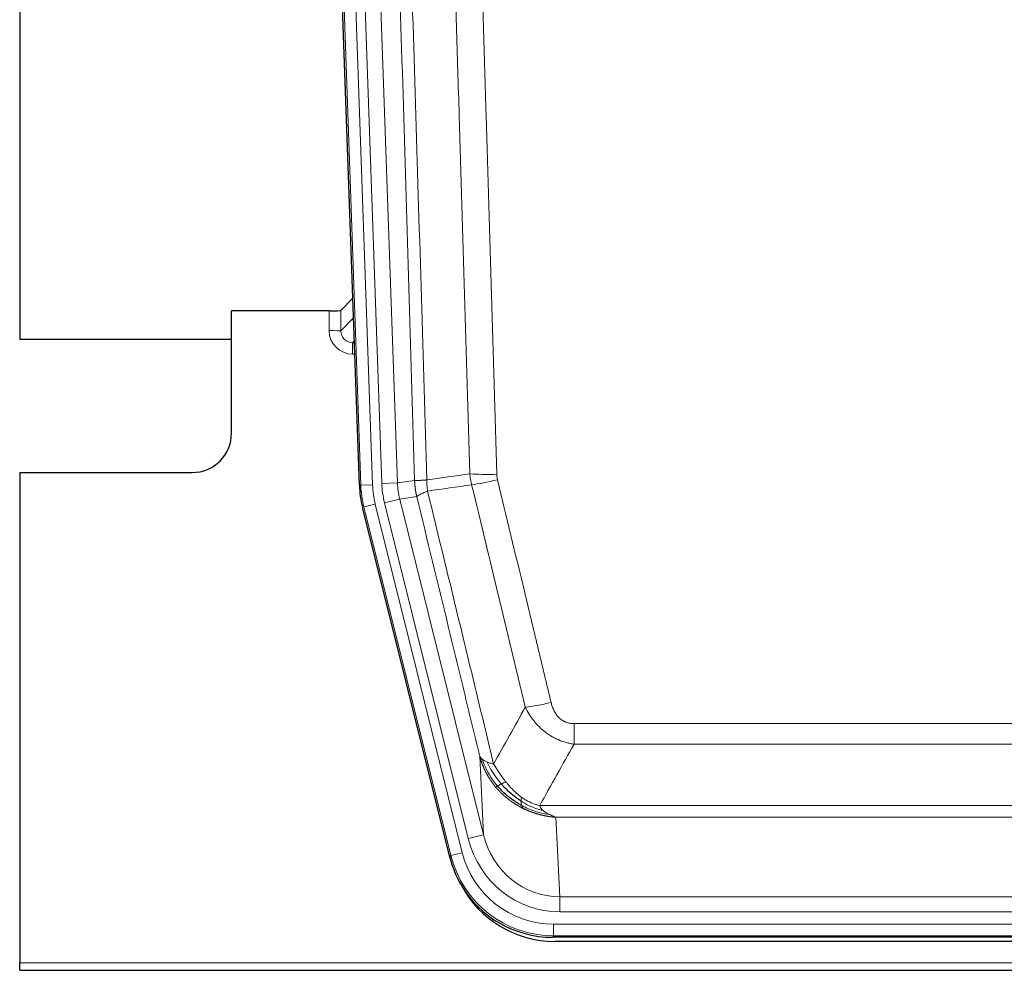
# Model space of a CAD drawing. Header units: inches. Extents: x 0 to 20790, y -12 to 14700.
# Tile 41 of 256: x 5034 to 5285, y 4835 to 5078. Entities that reach past the tile are written whole.
import ezdxf

# ---------------------------------------------------------------- set-up
doc = ezdxf.new("R2010")
doc.units = ezdxf.units.IN
doc.layers.add('1', color=7, linetype='Continuous', true_color=0xffffff)

msp = doc.modelspace()

# ---------------------------------------------------------------- linework, layer by layer
at = {"layer": '1', "color": 2, "linetype": 'Continuous', "lineweight": 25}
for p, q in [((5033.557, 5419.666), (5033.557, 4996.155)), ((5033.557, 5419.666), (5033.557, 4996.155)), ((5120.154, 4958.89), (5107.036, 5334.536)), ((5118.487, 5006.627), (5115.46, 5003.492)), ((5112.461, 5003.391), (5087.558, 5003.391)), ((5087.558, 4972.156), (5087.558, 5003.391)), ((5033.557, 4996.155), (5087.557, 4996.155)), ((5033.557, 4996.155), (5087.557, 4996.155)), ((5033.558, 4962.156), (5077.558, 4962.156)), ((5033.558, 4962.156), (5033.558, 4837.126)), ((5143.193, 4864.051), (5120.938, 4953.308)), ((5385.761, 4843.611), (5169.355, 4843.611)), ((5385.17, 4842.568), (5169.946, 4842.568)), ((5033.558, 4835.178), (5033.558, 4837.126)), ((5033.558, 4835.178), (5521.558, 4835.178))]:
    msp.add_line(p, q, dxfattribs=at)
at = {"layer": '1', "color": 110, "linetype": 'Continuous', "lineweight": 13}
for p, q in [((5120.527, 4958.943), (5107.417, 5334.386)), ((5110.411, 5334.49), (5123.521, 4959.047)), ((5112.802, 5333.548), (5125.869, 4959.377)), ((5116.794, 5333.688), (5129.861, 4959.517)), ((5112.451, 4998.344), (5112.461, 5003.391)), ((5115.46, 5003.492), (5115.449, 4998.261)), ((5115.449, 4998.261), (5118.663, 5001.59)), ((5118.869, 4995.696), (5118.442, 4995.254)), ((5118.442, 4995.254), (5118.442, 4992.334)), ((5118.442, 4995.254), (5118.884, 4995.254)), ((5118.442, 4992.334), (5118.986, 4992.334)), ((5120.154, 4958.89), (5120.527, 4958.943)), ((5123.521, 4959.047), (5120.527, 4958.943)), ((5125.869, 4959.377), (5129.861, 4959.517)), ((5129.861, 4959.517), (5134.237, 4960.132)), ((5126.566, 4954.415), (5130.442, 4955.382)), ((5134.794, 4955.993), (5130.442, 4955.382)), ((5130.442, 4955.382), (5151.794, 4869.744)), ((5121.312, 4953.361), (5120.938, 4953.308)), ((5124.219, 4954.086), (5121.312, 4953.361)), ((5143.486, 4864.426), (5121.312, 4953.361)), ((5124.219, 4954.086), (5146.393, 4865.151)), ((5147.918, 4868.778), (5126.566, 4954.415)), ((5174.887, 4892.857), (5174.887, 4898.099)), ((5174.887, 4898.099), (5380.229, 4898.099)), ((5380.229, 4892.857), (5174.887, 4892.857)), ((5151.794, 4869.744), (5150.836, 4889.799)), ((5166.155, 4877.238), (5388.961, 4877.238)), ((5170.268, 4874.209), (5171.237, 4853.929)), ((5384.848, 4874.209), (5170.268, 4874.209)), ((5147.918, 4868.778), (5151.794, 4869.744)), ((5146.393, 4865.151), (5143.486, 4864.426)), ((5143.193, 4864.051), (5143.486, 4864.426)), ((5171.237, 4850.066), (5171.237, 4853.929)), ((5171.237, 4853.929), (5383.88, 4853.929)), ((5383.88, 4850.066), (5171.237, 4850.066)), ((5169.648, 4843.986), (5169.648, 4846.982)), ((5169.648, 4846.982), (5385.468, 4846.982)), ((5169.648, 4843.986), (5169.355, 4843.611)), ((5385.468, 4843.986), (5169.648, 4843.986)), ((5033.558, 4837.126), (5521.558, 4837.126))]:
    msp.add_line(p, q, dxfattribs=at)
at = {"layer": '1', "color": 2, "linetype": 'Continuous', "lineweight": 25}
msp.add_arc((5077.558, 4972.156), 10, 270, 0, dxfattribs=at)
for centre, major_axis, ratio, start_param, end_param in [((5112.461, 5003.496), (-3, 0), 0.0349646, 1.5706703, 3.1078402), ((5147.174, 4959.842, 0), (26.774, 3.763), 0.9986144, 3.0370169, 3.2461684), ((5169.413, 4870.648, 0), (16.66, 21.323), 0.9977958, 2.4794378, 2.7643876), ((5169.972, 4869.585), (16.639, 21.297), 0.9990195, 2.7203481, 3.8043419), ((5169.413, 4870.648, 0), (16.66, 21.323), 0.9977958, 2.7643876, 3.8037475)]:
    msp.add_ellipse(centre, major_axis=major_axis, ratio=ratio, start_param=start_param, end_param=end_param, dxfattribs=at)
at = {"layer": '1', "color": 110, "linetype": 'Continuous', "lineweight": 13}
for centre, major_axis, ratio, start_param, end_param in [((5118.454, 4998.344), (-3.237, -5.067), 0.9977321, 5.2798208, 6.8506171), ((5112.451, 4998.265), (-3, 0.006), 0.0261769, 3.175273, 4.7124429), ((5118.454, 4998.265), (-1.726, -2.474), 0.9943829, 5.3201387, 6.890935), ((5155.191, 4962.836), (-9.996, -0.288), 0.1133347, 0.8101184, 1.5675278), ((5155.379, 4961.431), (-9.719, -2.353), 0.1107863, 0.7983441, 1.5439815), ((5147.54, 4959.893), (-26.766, -3.762), 0.9989218, 6.1786096, 6.387761), ((5147.54, 4959.893, 0), (23.799, 3.345), 0.9986144, 3.0370169, 3.2461684), ((5149.887, 4960.223), (-23.799, -3.345), 0.9986144, 6.1786096, 6.387761), ((5149.887, 4960.223), (-19.844, -2.789), 0.9980617, 6.1786096, 6.387761), ((5169.04, 4904.856), (-9.722, -2.342), 0.1329353, 0.7958322, 1.5387903), ((5171.157, 4874.912, 0), (1.185, -24.82), 0.9658521, 4.9157844, 6.2370968), ((5171.157, 4874.912), (1.001, -20.961), 0.9530564, 4.9157844, 6.2370968), ((5169.699, 4871.015, 0), (14.809, 18.954), 0.9977958, 2.4794378, 3.8037475), ((5169.699, 4871.015), (-16.651, -21.313), 0.9982842, 5.6210305, 6.9453401)]:
    msp.add_ellipse(centre, major_axis=major_axis, ratio=ratio, start_param=start_param, end_param=end_param, dxfattribs=at)
for points, knots in [([(5125.098, 5333.096), (5125.669, 5317.541), (5126.797, 5286.432), (5128.442, 5239.767), (5129.508, 5208.657), (5130.297, 5185.324), (5130.688, 5173.658), (5131.139, 5160.047), (5131.332, 5154.214), (5131.46, 5150.325), (5131.524, 5148.381), (5131.843, 5138.659), (5132.222, 5126.996), (5132.66, 5113.393), (5132.847, 5107.564), (5132.971, 5103.678), (5133.033, 5101.736), (5133.589, 5084.253), (5134.562, 5053.197), (5135.972, 5006.686), (5136.881, 4975.729), (5137.327, 4960.262)], [0, 0, 0, 0, 0.125, 0.25, 0.375, 0.375, 0.4375, 0.46875, 0.484375, 0.484375, 0.5, 0.5, 0.5625, 0.59375, 0.609375, 0.609375, 0.625, 0.625, 0.75, 0.875, 1, 1, 1, 1]), ([(5134.237, 4960.132), (5133.793, 4975.542), (5132.887, 5006.387), (5131.48, 5052.729), (5130.51, 5083.672), (5129.955, 5101.092), (5129.893, 5103.028), (5129.77, 5106.899), (5129.584, 5112.707), (5129.147, 5126.261), (5128.768, 5137.882), (5128.45, 5147.568), (5128.387, 5149.505), (5128.259, 5153.38), (5128.067, 5159.193), (5127.617, 5172.754), (5127.227, 5184.379), (5126.441, 5207.628), (5125.377, 5238.626), (5123.736, 5285.123), (5122.612, 5316.121), (5122.042, 5331.62)], [0, 0, 0, 0, 0.125, 0.25, 0.375, 0.375, 0.390625, 0.390625, 0.40625, 0.4375, 0.5, 0.5, 0.515625, 0.515625, 0.53125, 0.5625, 0.625, 0.625, 0.75, 0.875, 1, 1, 1, 1]), ([(5148.324, 4961.817), (5147.885, 4977.036), (5146.994, 5007.498), (5146.072, 5038.008), (5145.369, 5060.908), (5145.133, 5068.544), (5144.656, 5083.822), (5144.416, 5091.465), (5143.69, 5114.4), (5143.198, 5129.697), (5142.574, 5148.827), (5142.448, 5152.653), (5142.197, 5160.305), (5141.818, 5171.783), (5141.435, 5183.261), (5140.663, 5206.218), (5139.619, 5236.827), (5138.01, 5282.741), (5136.908, 5313.352), (5136.349, 5328.657)], [0, 0, 0, 0, 0.125, 0.25, 0.25, 0.3125, 0.3125, 0.375, 0.375, 0.5, 0.5, 0.53125, 0.53125, 0.5625, 0.625, 0.625, 0.75, 0.875, 1, 1, 1, 1]), ([(5143.233, 5329.001), (5143.79, 5313.676), (5144.891, 5283.027), (5146.498, 5237.056), (5147.541, 5206.408), (5148.311, 5183.423), (5148.694, 5171.931), (5149.072, 5160.439), (5149.323, 5152.777), (5149.449, 5148.946), (5150.072, 5129.793), (5150.563, 5114.477), (5151.289, 5091.512), (5151.529, 5083.86), (5152.004, 5068.563), (5152.24, 5060.917), (5152.942, 5037.988), (5153.863, 5007.441), (5154.753, 4976.941), (5155.191, 4961.702)], [0, 0, 0, 0, 0.125, 0.25, 0.375, 0.375, 0.4375, 0.46875, 0.46875, 0.5, 0.5, 0.625, 0.625, 0.6875, 0.6875, 0.75, 0.75, 0.875, 1, 1, 1, 1]), ([(5134.237, 4960.132), (5134.238, 4960.132), (5134.24, 4960.131), (5134.243, 4960.131), (5134.246, 4960.131), (5134.25, 4960.13), (5134.254, 4960.13), (5134.258, 4960.13), (5134.262, 4960.13), (5134.267, 4960.129), (5134.272, 4960.129), (5134.277, 4960.129), (5134.282, 4960.129), (5134.288, 4960.128), (5134.294, 4960.128), (5134.3, 4960.128), (5134.306, 4960.128), (5134.313, 4960.127), (5134.319, 4960.127), (5134.327, 4960.127), (5134.334, 4960.127), (5134.342, 4960.127), (5134.349, 4960.126), (5134.358, 4960.126), (5134.366, 4960.126), (5134.375, 4960.126), (5134.383, 4960.126), (5134.393, 4960.126), (5134.402, 4960.126), (5134.412, 4960.125), (5134.421, 4960.125), (5134.432, 4960.125), (5134.442, 4960.125), (5134.453, 4960.125), (5134.463, 4960.125), (5134.475, 4960.125), (5134.486, 4960.125), (5134.498, 4960.125), (5134.509, 4960.125), (5134.522, 4960.125), (5134.534, 4960.125), (5134.546, 4960.125), (5134.559, 4960.125), (5134.572, 4960.125), (5134.586, 4960.125), (5134.599, 4960.125), (5134.613, 4960.125), (5134.627, 4960.125), (5134.642, 4960.125), (5134.656, 4960.125), (5134.671, 4960.125), (5134.686, 4960.125), (5134.701, 4960.126), (5134.717, 4960.126), (5134.733, 4960.126), (5134.749, 4960.126), (5134.765, 4960.126), (5134.782, 4960.126), (5134.798, 4960.127), (5134.815, 4960.127), (5134.833, 4960.127), (5134.85, 4960.127), (5134.868, 4960.127), (5134.886, 4960.128), (5134.904, 4960.128), (5134.922, 4960.128), (5134.941, 4960.129), (5134.96, 4960.129), (5134.979, 4960.129), (5134.998, 4960.13), (5135.018, 4960.13), (5135.038, 4960.13), (5135.058, 4960.131), (5135.078, 4960.131), (5135.099, 4960.132), (5135.12, 4960.132), (5135.147, 4960.133), (5135.18, 4960.133), (5135.221, 4960.134), (5135.263, 4960.136), (5135.305, 4960.137), (5135.349, 4960.138), (5135.393, 4960.14), (5135.437, 4960.141), (5135.483, 4960.143), (5135.529, 4960.145), (5135.576, 4960.147), (5135.624, 4960.149), (5135.673, 4960.151), (5135.722, 4960.153), (5135.773, 4960.156), (5135.824, 4960.158), (5135.875, 4960.161), (5135.928, 4960.164), (5135.981, 4960.167), (5136.035, 4960.17), (5136.089, 4960.173), (5136.145, 4960.176), (5136.201, 4960.179), (5136.258, 4960.183), (5136.315, 4960.186), (5136.373, 4960.19), (5136.432, 4960.194), (5136.492, 4960.198), (5136.552, 4960.202), (5136.613, 4960.207), (5136.675, 4960.211), (5136.737, 4960.216), (5136.8, 4960.22), (5136.863, 4960.225), (5136.928, 4960.23), (5136.993, 4960.235), (5137.058, 4960.24), (5137.124, 4960.245), (5137.191, 4960.251), (5137.259, 4960.256), (5137.304, 4960.26), (5137.327, 4960.262)], [0, 0, 0, 0, 0.0066687, 0.0133374, 0.0200061, 0.0266746, 0.0333432, 0.0400116, 0.0466801, 0.0533484, 0.0600168, 0.066685, 0.0733532, 0.0800214, 0.0866895, 0.0933575, 0.1000255, 0.1066935, 0.1133614, 0.1200292, 0.126697, 0.1333647, 0.1400324, 0.1467001, 0.1533676, 0.1600352, 0.1667026, 0.1733701, 0.1800374, 0.1867047, 0.193372, 0.2000392, 0.2067064, 0.2133735, 0.2200405, 0.2267075, 0.2333745, 0.2400414, 0.2467082, 0.253375, 0.2600418, 0.2667085, 0.2733751, 0.2800417, 0.2867082, 0.2933747, 0.3000412, 0.3067075, 0.3133739, 0.3200401, 0.3267064, 0.3333725, 0.3400387, 0.3467047, 0.3533708, 0.3600367, 0.3667026, 0.3733685, 0.3800343, 0.3867001, 0.3933658, 0.4000315, 0.4066971, 0.4133626, 0.4200281, 0.4266936, 0.433359, 0.4400243, 0.4466896, 0.4533549, 0.4600201, 0.4666852, 0.4733503, 0.4800154, 0.4866804, 0.4933453, 0.5000102, 0.5125098, 0.5250093, 0.5375088, 0.5500082, 0.5625077, 0.5750071, 0.5875066, 0.600006, 0.6125054, 0.6250049, 0.6375043, 0.6500037, 0.6625032, 0.6750026, 0.6875021, 0.7000016, 0.7125011, 0.7250006, 0.7375001, 0.7499997, 0.7624993, 0.7749989, 0.7874985, 0.7999982, 0.812498, 0.8249977, 0.8374975, 0.8499974, 0.8624973, 0.8749972, 0.8874972, 0.8999973, 0.9124974, 0.9249976, 0.9374978, 0.9499981, 0.9624985, 0.9749989, 0.9874994, 1, 1, 1, 1]), ([(5137.539, 4957.428), (5137.464, 4957.894), (5137.421, 4958.364), (5137.363, 4959.309), (5137.348, 4959.784), (5137.327, 4960.262)], [0, 0, 0, 0, 0.5, 0.5, 1, 1, 1, 1]), ([(5155.379, 4960.291), (5155.323, 4960.523), (5155.279, 4960.757), (5155.217, 4961.227), (5155.198, 4961.464), (5155.191, 4961.702)], [0, 0, 0, 0, 0.5, 0.5, 1, 1, 1, 1]), ([(5155.379, 4960.291), (5157.664, 4950.813), (5159.945, 4941.34), (5163.361, 4927.139), (5164.498, 4922.407), (5166.771, 4912.946), (5167.906, 4908.217), (5169.04, 4903.489)], [0, 0, 0, 0, 0.5, 0.5, 0.75, 0.75, 1, 1, 1, 1]), ([(5134.794, 4955.993), (5134.789, 4956.014), (5134.778, 4956.057), (5134.763, 4956.121), (5134.748, 4956.186), (5134.733, 4956.253), (5134.718, 4956.321), (5134.702, 4956.39), (5134.687, 4956.46), (5134.671, 4956.532), (5134.656, 4956.605), (5134.641, 4956.679), (5134.625, 4956.755), (5134.61, 4956.832), (5134.595, 4956.91), (5134.579, 4956.99), (5134.564, 4957.07), (5134.549, 4957.153), (5134.534, 4957.236), (5134.52, 4957.321), (5134.505, 4957.407), (5134.491, 4957.494), (5134.476, 4957.583), (5134.462, 4957.673), (5134.448, 4957.764), (5134.435, 4957.857), (5134.422, 4957.95), (5134.401, 4958.101), (5134.375, 4958.304), (5134.346, 4958.55), (5134.323, 4958.779), (5134.303, 4958.991), (5134.288, 4959.184), (5134.275, 4959.36), (5134.265, 4959.517), (5134.257, 4959.657), (5134.251, 4959.778), (5134.246, 4959.881), (5134.243, 4959.966), (5134.24, 4960.033), (5134.239, 4960.082), (5134.238, 4960.113), (5134.237, 4960.128), (5134.237, 4960.132)], [0, 0, 0, 0, 0.0155037, 0.0313049, 0.0474035, 0.0637997, 0.0804935, 0.097485, 0.1147743, 0.1323613, 0.1502462, 0.1684289, 0.1869096, 0.2056883, 0.224765, 0.2441397, 0.2638126, 0.2837835, 0.3040527, 0.32462, 0.3454856, 0.3666494, 0.3881116, 0.409872, 0.4319308, 0.454288, 0.4769435, 0.4998975, 0.5635611, 0.6228928, 0.6778927, 0.7285606, 0.7748966, 0.8169007, 0.8545729, 0.8879131, 0.9169214, 0.9415977, 0.9619421, 0.9779545, 0.989635, 0.9969835, 1, 1, 1, 1]), ([(5162.46, 4902.294), (5161.324, 4907.015), (5160.188, 4911.738), (5157.913, 4921.186), (5156.774, 4925.911), (5153.354, 4940.092), (5151.07, 4949.552), (5148.782, 4959.017)], [0, 0, 0, 0, 0.25, 0.25, 0.5, 0.5, 1, 1, 1, 1]), ([(5134.794, 4955.993), (5134.815, 4956.044), (5134.893, 4956.111), (5135.156, 4956.277), (5135.342, 4956.378), (5135.813, 4956.615), (5136.099, 4956.751), (5136.757, 4957.062), (5137.13, 4957.236), (5137.539, 4957.428)], [0, 0, 0, 0, 0.25, 0.25, 0.5, 0.5, 0.75, 0.75, 1, 1, 1, 1]), ([(5150.836, 4889.799), (5149.505, 4895.307), (5148.173, 4900.817), (5145.505, 4911.841), (5144.17, 4917.356), (5140.159, 4933.905), (5137.479, 4944.945), (5134.794, 4955.993)], [0, 0, 0, 0, 0.25, 0.25, 0.5, 0.5, 1, 1, 1, 1]), ([(5137.539, 4957.428), (5140.361, 4945.803), (5143.177, 4934.187), (5147.39, 4916.776), (5148.793, 4910.974), (5151.595, 4899.376), (5152.995, 4893.579), (5154.393, 4887.785)], [0, 0, 0, 0, 0.5, 0.5, 0.75, 0.75, 1, 1, 1, 1]), ([(5174.887, 4898.099), (5174.704, 4898.099), (5174.522, 4898.106), (5174.158, 4898.138), (5173.978, 4898.162), (5173.623, 4898.227), (5173.447, 4898.268), (5173.101, 4898.368), (5172.93, 4898.427), (5172.719, 4898.512), (5172.677, 4898.53), (5172.593, 4898.566), (5172.469, 4898.623), (5172.347, 4898.683), (5172.108, 4898.811), (5171.801, 4898.997), (5171.513, 4899.214), (5171.34, 4899.36), (5171.306, 4899.389), (5171.238, 4899.449), (5171.204, 4899.48), (5171.104, 4899.572), (5171.039, 4899.635), (5170.85, 4899.829), (5170.73, 4899.963), (5170.504, 4900.24), (5170.397, 4900.384), (5170.194, 4900.679), (5170.098, 4900.831), (5169.985, 4901.026), (5169.963, 4901.065), (5169.919, 4901.144), (5169.897, 4901.184), (5169.834, 4901.303), (5169.793, 4901.383), (5169.674, 4901.626), (5169.601, 4901.789), (5169.464, 4902.12), (5169.4, 4902.287), (5169.223, 4902.794), (5169.124, 4903.139), (5169.04, 4903.489)], [0, 0, 0, 0, 0.0625, 0.0625, 0.125, 0.125, 0.1875, 0.1875, 0.25, 0.25, 0.265625, 0.265625, 0.28125, 0.3125, 0.3125, 0.375, 0.4375, 0.4375, 0.453125, 0.453125, 0.46875, 0.46875, 0.5, 0.5, 0.5625, 0.5625, 0.625, 0.625, 0.6875, 0.6875, 0.703125, 0.703125, 0.71875, 0.71875, 0.75, 0.75, 0.8125, 0.8125, 0.875, 0.875, 1, 1, 1, 1]), ([(5174.887, 4892.857), (5174.552, 4892.906), (5174.219, 4892.965), (5173.556, 4893.104), (5173.227, 4893.184), (5172.252, 4893.454), (5171.614, 4893.676), (5170.911, 4893.973), (5170.833, 4894.007), (5170.678, 4894.075), (5170.6, 4894.11), (5170.369, 4894.217), (5170.216, 4894.291), (5169.762, 4894.519), (5169.167, 4894.843), (5168.594, 4895.205), (5168.173, 4895.49), (5167.964, 4895.636), (5167.759, 4895.788), (5167.622, 4895.89), (5167.555, 4895.941), (5166.949, 4896.411), (5166.441, 4896.859), (5165.722, 4897.576), (5165.489, 4897.822), (5165.151, 4898.202), (5165.04, 4898.33), (5164.821, 4898.591), (5164.714, 4898.723), (5164.187, 4899.39), (5163.798, 4899.945), (5163.084, 4901.091), (5162.757, 4901.684), (5162.46, 4902.294)], [0, 0, 0, 0, 0.0625, 0.0625, 0.125, 0.125, 0.25, 0.25, 0.265625, 0.265625, 0.28125, 0.28125, 0.3125, 0.3125, 0.375, 0.4375, 0.4375, 0.46875, 0.484375, 0.484375, 0.5, 0.5, 0.625, 0.625, 0.6875, 0.6875, 0.71875, 0.71875, 0.75, 0.75, 0.875, 0.875, 1, 1, 1, 1]), ([(5154.868, 4881.973), (5154.856, 4881.986), (5154.833, 4882.014), (5154.798, 4882.057), (5154.763, 4882.1), (5154.727, 4882.143), (5154.691, 4882.188), (5154.654, 4882.233), (5154.617, 4882.279), (5154.58, 4882.326), (5154.542, 4882.373), (5154.504, 4882.421), (5154.466, 4882.47), (5154.427, 4882.52), (5154.388, 4882.57), (5154.348, 4882.622), (5154.308, 4882.674), (5154.268, 4882.726), (5154.228, 4882.78), (5154.187, 4882.834), (5154.146, 4882.889), (5154.105, 4882.945), (5154.063, 4883.002), (5154.021, 4883.059), (5153.979, 4883.118), (5153.937, 4883.177), (5153.894, 4883.237), (5153.851, 4883.297), (5153.808, 4883.359), (5153.764, 4883.421), (5153.721, 4883.484), (5153.677, 4883.548), (5153.633, 4883.613), (5153.589, 4883.679), (5153.544, 4883.746), (5153.499, 4883.813), (5153.455, 4883.881), (5153.41, 4883.95), (5153.365, 4884.02), (5153.319, 4884.091), (5153.274, 4884.163), (5153.228, 4884.235), (5153.183, 4884.309), (5153.137, 4884.383), (5153.091, 4884.458), (5153.045, 4884.534), (5152.999, 4884.611), (5152.953, 4884.689), (5152.907, 4884.768), (5152.861, 4884.848), (5152.815, 4884.928), (5152.768, 4885.01), (5152.722, 4885.092), (5152.676, 4885.176), (5152.63, 4885.26), (5152.583, 4885.345), (5152.537, 4885.431), (5152.491, 4885.519), (5152.445, 4885.607), (5152.399, 4885.696), (5152.353, 4885.785), (5152.307, 4885.876), (5152.262, 4885.968), (5152.216, 4886.061), (5152.171, 4886.155), (5152.125, 4886.249), (5152.08, 4886.345), (5152.035, 4886.442), (5151.99, 4886.539), (5151.946, 4886.638), (5151.901, 4886.737), (5151.857, 4886.838), (5151.813, 4886.939), (5151.77, 4887.042), (5151.726, 4887.145), (5151.683, 4887.25), (5151.64, 4887.355), (5151.598, 4887.462), (5151.556, 4887.569), (5151.514, 4887.677), (5151.472, 4887.787), (5151.431, 4887.897), (5151.39, 4888.009), (5151.35, 4888.121), (5151.31, 4888.234), (5151.271, 4888.349), (5151.232, 4888.464), (5151.193, 4888.581), (5151.155, 4888.698), (5151.117, 4888.816), (5151.08, 4888.936), (5151.044, 4889.056), (5151.007, 4889.177), (5150.972, 4889.3), (5150.937, 4889.423), (5150.903, 4889.548), (5150.869, 4889.673), (5150.847, 4889.757), (5150.836, 4889.799)], [0, 0, 0, 0, 0.0060657, 0.012223, 0.0184718, 0.0248123, 0.0312443, 0.0377679, 0.0443831, 0.0510899, 0.0578883, 0.0647782, 0.0717598, 0.0788329, 0.0859977, 0.093254, 0.1006019, 0.1080414, 0.1155725, 0.1231952, 0.1309095, 0.1387154, 0.1466129, 0.1546019, 0.1626826, 0.1708549, 0.1791188, 0.1874742, 0.1959213, 0.20446, 0.2130903, 0.2218121, 0.2306256, 0.2395307, 0.2485274, 0.2576156, 0.2667955, 0.276067, 0.2854301, 0.2948848, 0.3044311, 0.314069, 0.3237985, 0.3336196, 0.3435324, 0.3535367, 0.3636326, 0.3738202, 0.3840993, 0.3944701, 0.4049324, 0.4154864, 0.426132, 0.4368691, 0.4476979, 0.4586183, 0.4696303, 0.480734, 0.4919292, 0.503216, 0.5145945, 0.5260645, 0.5376262, 0.5492795, 0.5610244, 0.5728609, 0.584789, 0.5968087, 0.60892, 0.621123, 0.6334175, 0.6458037, 0.6582815, 0.6708509, 0.6835119, 0.6962645, 0.7091087, 0.7220445, 0.735072, 0.748191, 0.7614017, 0.774704, 0.7880979, 0.8015834, 0.8151605, 0.8288293, 0.8425896, 0.8564416, 0.8703852, 0.8844204, 0.8985472, 0.9127656, 0.9270756, 0.9414773, 0.9559705, 0.9705554, 0.9852319, 1, 1, 1, 1]), ([(5150.836, 4889.799), (5150.893, 4889.656), (5150.975, 4889.519), (5151.189, 4889.258), (5151.32, 4889.134), (5151.475, 4889.016)], [0, 0, 0, 0, 0.5, 0.5, 1, 1, 1, 1]), ([(5155.358, 4882.202), (5154.923, 4882.713), (5154.513, 4883.242), (5152.983, 4885.425), (5152.088, 4887.204), (5151.475, 4889.016)], [0, 0, 0, 0, 0.25, 0.25, 1, 1, 1, 1]), ([(5151.475, 4889.016), (5151.632, 4888.891), (5151.811, 4888.772), (5152.216, 4888.548), (5152.44, 4888.443), (5152.686, 4888.344)], [0, 0, 0, 0, 0.5, 0.5, 1, 1, 1, 1]), ([(5156.344, 4882.73), (5155.972, 4883.161), (5155.616, 4883.606), (5154.255, 4885.424), (5153.384, 4886.879), (5152.686, 4888.344)], [0, 0, 0, 0, 0.25, 0.25, 1, 1, 1, 1]), ([(5152.686, 4888.344), (5152.932, 4888.238), (5153.198, 4888.138), (5153.768, 4887.952), (5154.072, 4887.865), (5154.393, 4887.785)], [0, 0, 0, 0, 0.5, 0.5, 1, 1, 1, 1]), ([(5157.568, 4883.178), (5157.269, 4883.549), (5156.979, 4883.926), (5155.852, 4885.456), (5155.086, 4886.645), (5154.393, 4887.785)], [0, 0, 0, 0, 0.25, 0.25, 1, 1, 1, 1]), ([(5155.358, 4882.202), (5155.389, 4882.22), (5155.421, 4882.238), (5155.556, 4882.312), (5155.669, 4882.375), (5155.918, 4882.511), (5156.054, 4882.584), (5156.246, 4882.681), (5156.294, 4882.705), (5156.344, 4882.73)], [0, 0, 0, 0, 0.125, 0.125, 0.5, 0.5, 0.875, 0.875, 1, 1, 1, 1]), ([(5156.344, 4882.73), (5156.442, 4882.778), (5156.544, 4882.826), (5156.801, 4882.94), (5156.958, 4883.004), (5157.269, 4883.11), (5157.422, 4883.153), (5157.568, 4883.178)], [0, 0, 0, 0, 0.25, 0.25, 0.625, 0.625, 1, 1, 1, 1]), ([(5161.537, 4879.3), (5161.357, 4879.431), (5161.179, 4879.566), (5160.472, 4880.125), (5159.957, 4880.584), (5158.963, 4881.565), (5158.483, 4882.087), (5157.869, 4882.81), (5157.718, 4882.993), (5157.568, 4883.178)], [0, 0, 0, 0, 0.125, 0.125, 0.5, 0.5, 0.875, 0.875, 1, 1, 1, 1]), ([(5154.868, 4881.973), (5154.904, 4881.979), (5154.946, 4881.993), (5155.051, 4882.039), (5155.114, 4882.07), (5155.24, 4882.137), (5155.296, 4882.168), (5155.358, 4882.202)], [0, 0, 0, 0, 0.375, 0.375, 0.75, 0.75, 1, 1, 1, 1]), ([(5161.871, 4876.49), (5161.849, 4876.501), (5161.805, 4876.522), (5161.739, 4876.555), (5161.673, 4876.589), (5161.607, 4876.622), (5161.541, 4876.656), (5161.474, 4876.69), (5161.408, 4876.725), (5161.342, 4876.759), (5161.276, 4876.794), (5161.209, 4876.83), (5161.143, 4876.865), (5161.076, 4876.901), (5161.01, 4876.938), (5160.943, 4876.975), (5160.876, 4877.012), (5160.81, 4877.049), (5160.743, 4877.087), (5160.676, 4877.124), (5160.609, 4877.163), (5160.543, 4877.201), (5160.476, 4877.24), (5160.409, 4877.28), (5160.342, 4877.319), (5160.275, 4877.359), (5160.208, 4877.4), (5160.141, 4877.44), (5160.074, 4877.481), (5160.007, 4877.523), (5159.94, 4877.564), (5159.873, 4877.606), (5159.806, 4877.649), (5159.739, 4877.692), (5159.672, 4877.735), (5159.604, 4877.778), (5159.537, 4877.822), (5159.47, 4877.866), (5159.403, 4877.911), (5159.336, 4877.955), (5159.269, 4878.001), (5159.202, 4878.046), (5159.135, 4878.092), (5159.068, 4878.138), (5159.001, 4878.185), (5158.934, 4878.232), (5158.867, 4878.28), (5158.8, 4878.327), (5158.733, 4878.375), (5158.666, 4878.424), (5158.599, 4878.473), (5158.532, 4878.522), (5158.465, 4878.572), (5158.398, 4878.622), (5158.332, 4878.672), (5158.265, 4878.723), (5158.198, 4878.774), (5158.132, 4878.825), (5158.065, 4878.877), (5157.999, 4878.929), (5157.932, 4878.982), (5157.866, 4879.035), (5157.799, 4879.088), (5157.733, 4879.142), (5157.667, 4879.196), (5157.601, 4879.251), (5157.535, 4879.306), (5157.469, 4879.361), (5157.403, 4879.417), (5157.337, 4879.473), (5157.272, 4879.529), (5157.206, 4879.586), (5157.14, 4879.643), (5157.075, 4879.701), (5157.01, 4879.759), (5156.944, 4879.818), (5156.879, 4879.876), (5156.814, 4879.936), (5156.749, 4879.995), (5156.685, 4880.055), (5156.62, 4880.116), (5156.555, 4880.177), (5156.491, 4880.238), (5156.426, 4880.299), (5156.362, 4880.361), (5156.298, 4880.424), (5156.234, 4880.487), (5156.17, 4880.55), (5156.107, 4880.614), (5156.043, 4880.678), (5155.98, 4880.742), (5155.917, 4880.807), (5155.854, 4880.872), (5155.791, 4880.938), (5155.728, 4881.004), (5155.665, 4881.071), (5155.603, 4881.138), (5155.541, 4881.205), (5155.478, 4881.273), (5155.417, 4881.341), (5155.355, 4881.409), (5155.293, 4881.478), (5155.232, 4881.548), (5155.171, 4881.617), (5155.11, 4881.688), (5155.049, 4881.758), (5154.988, 4881.829), (5154.928, 4881.901), (5154.888, 4881.949), (5154.868, 4881.973)], [0, 0, 0, 0, 0.0082024, 0.0164263, 0.0246716, 0.0329384, 0.0412265, 0.0495362, 0.0578672, 0.0662198, 0.0745938, 0.0829892, 0.0914062, 0.0998446, 0.1083045, 0.1167859, 0.1252887, 0.1338131, 0.1423589, 0.1509263, 0.1595151, 0.1681255, 0.1767574, 0.1854108, 0.1940858, 0.2027822, 0.2115002, 0.2202398, 0.2290008, 0.2377835, 0.2465876, 0.2554134, 0.2642606, 0.2731295, 0.2820199, 0.2909319, 0.2998654, 0.3088206, 0.3177973, 0.3267956, 0.3358154, 0.3448569, 0.35392, 0.3630047, 0.3721109, 0.3812388, 0.3903883, 0.3995594, 0.4087522, 0.4179665, 0.4272025, 0.4364601, 0.4457393, 0.4550402, 0.4643627, 0.4737069, 0.4830727, 0.4924601, 0.5018692, 0.5113, 0.5207524, 0.5302265, 0.5397222, 0.5492397, 0.5587788, 0.5683395, 0.577922, 0.5875261, 0.5971519, 0.6067994, 0.6164686, 0.6261595, 0.6358721, 0.6456064, 0.6553624, 0.6651401, 0.6749395, 0.6847606, 0.6946034, 0.704468, 0.7143542, 0.7242622, 0.734192, 0.7441434, 0.7541166, 0.7641115, 0.7741282, 0.7841666, 0.7942268, 0.8043087, 0.8144123, 0.8245377, 0.8346848, 0.8448538, 0.8550444, 0.8652568, 0.875491, 0.885747, 0.8960247, 0.9063242, 0.9166455, 0.9269886, 0.9373534, 0.9477401, 0.9581485, 0.9685787, 0.9790306, 0.9895044, 1, 1, 1, 1]), ([(5161.387, 4878.318), (5161.385, 4878.416), (5161.387, 4878.513), (5161.4, 4878.748), (5161.416, 4878.881), (5161.465, 4879.118), (5161.497, 4879.221), (5161.537, 4879.3)], [0, 0, 0, 0, 0.25, 0.25, 0.625, 0.625, 1, 1, 1, 1]), ([(5161.556, 4877.202), (5161.544, 4877.242), (5161.532, 4877.284), (5161.488, 4877.453), (5161.459, 4877.589), (5161.415, 4877.874), (5161.4, 4878.022), (5161.39, 4878.22), (5161.388, 4878.269), (5161.387, 4878.318)], [0, 0, 0, 0, 0.125, 0.125, 0.5, 0.5, 0.875, 0.875, 1, 1, 1, 1]), ([(5167.026, 4875.9), (5165.616, 4876.22), (5164.179, 4876.761), (5162.309, 4877.755), (5161.845, 4878.026), (5161.387, 4878.318)], [0, 0, 0, 0, 0.75, 0.75, 1, 1, 1, 1]), ([(5166.155, 4877.238), (5164.935, 4877.452), (5163.759, 4877.916), (5162.265, 4878.797), (5161.898, 4879.039), (5161.537, 4879.3)], [0, 0, 0, 0, 0.75, 0.75, 1, 1, 1, 1]), ([(5161.871, 4876.49), (5161.837, 4876.548), (5161.798, 4876.618), (5161.716, 4876.779), (5161.673, 4876.872), (5161.606, 4877.047), (5161.58, 4877.122), (5161.556, 4877.202)], [0, 0, 0, 0, 0.375, 0.375, 0.75, 0.75, 1, 1, 1, 1]), ([(5168.697, 4874.9), (5166.925, 4875.123), (5165.095, 4875.605), (5162.722, 4876.611), (5162.134, 4876.892), (5161.556, 4877.202)], [0, 0, 0, 0, 0.75, 0.75, 1, 1, 1, 1]), ([(5170.268, 4874.209), (5170.246, 4874.21), (5170.202, 4874.214), (5170.135, 4874.219), (5170.069, 4874.225), (5170.002, 4874.23), (5169.935, 4874.236), (5169.869, 4874.242), (5169.802, 4874.249), (5169.734, 4874.255), (5169.667, 4874.262), (5169.6, 4874.269), (5169.533, 4874.276), (5169.465, 4874.283), (5169.398, 4874.291), (5169.33, 4874.299), (5169.262, 4874.307), (5169.194, 4874.315), (5169.126, 4874.323), (5169.058, 4874.332), (5168.99, 4874.341), (5168.922, 4874.35), (5168.853, 4874.359), (5168.785, 4874.369), (5168.716, 4874.378), (5168.648, 4874.388), (5168.579, 4874.398), (5168.51, 4874.409), (5168.441, 4874.419), (5168.372, 4874.43), (5168.303, 4874.441), (5168.234, 4874.453), (5168.165, 4874.464), (5168.095, 4874.476), (5168.026, 4874.488), (5167.956, 4874.5), (5167.887, 4874.513), (5167.817, 4874.525), (5167.747, 4874.538), (5167.678, 4874.551), (5167.608, 4874.565), (5167.538, 4874.579), (5167.468, 4874.592), (5167.398, 4874.607), (5167.327, 4874.621), (5167.257, 4874.635), (5167.187, 4874.65), (5167.116, 4874.665), (5167.046, 4874.681), (5166.975, 4874.696), (5166.905, 4874.712), (5166.834, 4874.728), (5166.763, 4874.745), (5166.693, 4874.761), (5166.622, 4874.778), (5166.551, 4874.795), (5166.48, 4874.812), (5166.409, 4874.83), (5166.338, 4874.848), (5166.266, 4874.866), (5166.195, 4874.884), (5166.124, 4874.903), (5166.053, 4874.922), (5165.981, 4874.941), (5165.91, 4874.96), (5165.838, 4874.98), (5165.767, 4875), (5165.695, 4875.02), (5165.624, 4875.041), (5165.552, 4875.061), (5165.48, 4875.082), (5165.409, 4875.103), (5165.337, 4875.125), (5165.265, 4875.147), (5165.193, 4875.169), (5165.121, 4875.191), (5165.049, 4875.214), (5164.977, 4875.237), (5164.905, 4875.26), (5164.833, 4875.283), (5164.761, 4875.307), (5164.689, 4875.331), (5164.617, 4875.355), (5164.545, 4875.38), (5164.473, 4875.404), (5164.401, 4875.429), (5164.328, 4875.455), (5164.256, 4875.48), (5164.184, 4875.506), (5164.112, 4875.533), (5164.039, 4875.559), (5163.967, 4875.586), (5163.895, 4875.613), (5163.822, 4875.64), (5163.75, 4875.668), (5163.678, 4875.696), (5163.605, 4875.724), (5163.533, 4875.753), (5163.461, 4875.781), (5163.388, 4875.81), (5163.316, 4875.84), (5163.244, 4875.87), (5163.171, 4875.899), (5163.099, 4875.93), (5163.026, 4875.96), (5162.954, 4875.991), (5162.882, 4876.022), (5162.809, 4876.054), (5162.737, 4876.085), (5162.665, 4876.118), (5162.592, 4876.15), (5162.52, 4876.182), (5162.448, 4876.215), (5162.376, 4876.249), (5162.303, 4876.282), (5162.231, 4876.316), (5162.159, 4876.35), (5162.087, 4876.385), (5162.015, 4876.419), (5161.943, 4876.454), (5161.895, 4876.478), (5161.871, 4876.49)], [0, 0, 0, 0, 0.007775, 0.0155603, 0.0233558, 0.0311618, 0.038978, 0.0468046, 0.0546416, 0.0624889, 0.0703466, 0.0782147, 0.0860931, 0.093982, 0.1018813, 0.109791, 0.1177112, 0.1256417, 0.1335828, 0.1415343, 0.1494962, 0.1574687, 0.1654516, 0.173445, 0.1814489, 0.1894634, 0.1974883, 0.2055238, 0.2135699, 0.2216264, 0.2296936, 0.2377713, 0.2458596, 0.2539585, 0.2620679, 0.270188, 0.2783187, 0.28646, 0.2946119, 0.3027745, 0.3109477, 0.3191316, 0.3273261, 0.3355314, 0.3437472, 0.3519738, 0.3602111, 0.3684591, 0.3767178, 0.3849872, 0.3932673, 0.4015582, 0.4098598, 0.4181722, 0.4264954, 0.4348293, 0.443174, 0.4515295, 0.4598958, 0.4682728, 0.4766607, 0.4850594, 0.493469, 0.5018893, 0.5103206, 0.5187626, 0.5272155, 0.5356793, 0.544154, 0.5526395, 0.561136, 0.5696433, 0.5781615, 0.5866906, 0.5952307, 0.6037817, 0.6123436, 0.6209165, 0.6295003, 0.638095, 0.6467007, 0.6553174, 0.6639451, 0.6725838, 0.6812334, 0.6898941, 0.6985657, 0.7072484, 0.7159421, 0.7246468, 0.7333625, 0.7420893, 0.7508272, 0.759576, 0.768336, 0.777107, 0.7858891, 0.7946823, 0.8034866, 0.812302, 0.8211284, 0.829966, 0.8388147, 0.8476746, 0.8565455, 0.8654276, 0.8743209, 0.8832252, 0.8921408, 0.9010675, 0.9100054, 0.9189544, 0.9279147, 0.9368861, 0.9458688, 0.9548626, 0.9638676, 0.9728839, 0.9819114, 0.9909501, 1, 1, 1, 1]), ([(5167.026, 4875.9), (5166.908, 4875.997), (5166.798, 4876.097), (5166.549, 4876.356), (5166.424, 4876.52), (5166.238, 4876.865), (5166.177, 4877.047), (5166.155, 4877.238)], [0, 0, 0, 0, 0.25, 0.25, 0.625, 0.625, 1, 1, 1, 1]), ([(5168.697, 4874.9), (5168.624, 4874.935), (5168.549, 4874.971), (5168.253, 4875.119), (5168.032, 4875.236), (5167.604, 4875.486), (5167.399, 4875.618), (5167.147, 4875.805), (5167.085, 4875.852), (5167.026, 4875.9)], [0, 0, 0, 0, 0.125, 0.125, 0.5, 0.5, 0.875, 0.875, 1, 1, 1, 1]), ([(5170.268, 4874.209), (5170.116, 4874.275), (5169.94, 4874.349), (5169.557, 4874.512), (5169.349, 4874.601), (5168.991, 4874.762), (5168.845, 4874.829), (5168.697, 4874.9)], [0, 0, 0, 0, 0.375, 0.375, 0.75, 0.75, 1, 1, 1, 1])]:
    msp.add_open_spline(points, degree=3, knots=knots, dxfattribs=at)
for points in [[(5137.327, 4960.262), (5140.992, 4960.783), (5144.657, 4961.301), (5148.324, 4961.817)], [(5148.782, 4959.017), (5148.67, 4959.477), (5148.481, 4960.403), (5148.364, 4961.343), (5148.324, 4961.817)], [(5148.782, 4959.017), (5145.034, 4958.49), (5141.286, 4957.96), (5137.539, 4957.428)], [(5154.393, 4887.785), (5157.067, 4892.626), (5159.756, 4897.462), (5162.46, 4902.294)], [(5174.887, 4892.857), (5171.959, 4887.657), (5169.048, 4882.45), (5166.155, 4877.238)]]:
    msp.add_open_spline(points, degree=3, dxfattribs=at)
at = {"layer": '1', "color": 2, "linetype": 'Continuous', "lineweight": 25}
for points in [[(5161.387, 4878.318), (5161.158, 4878.464), (5160.931, 4878.616), (5160.03, 4879.242), (5159.37, 4879.758), (5158.101, 4880.869), (5157.491, 4881.464), (5156.719, 4882.301), (5156.529, 4882.514), (5156.344, 4882.73)], [(5161.556, 4877.202), (5161.267, 4877.357), (5160.98, 4877.52), (5159.847, 4878.198), (5159.023, 4878.77), (5157.459, 4880.03), (5156.717, 4880.717), (5155.799, 4881.697), (5155.575, 4881.947), (5155.358, 4882.202)]]:
    msp.add_open_spline(points, degree=3, knots=[0, 0, 0, 0, 0.125, 0.125, 0.5, 0.5, 0.875, 0.875, 1, 1, 1, 1], dxfattribs=at)

doc.saveas('drawing.dxf')
